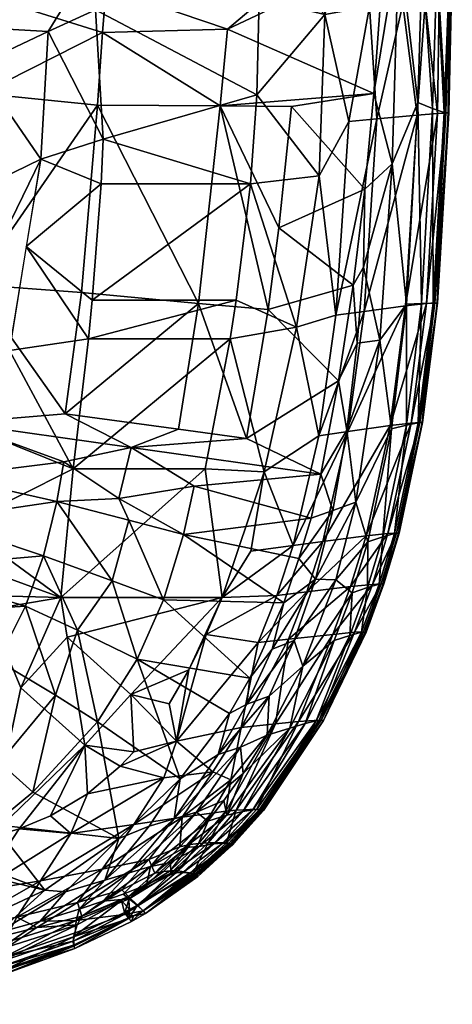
# Model space of a CAD drawing. Header units: inches. Extents: x -1 to 113, y -64 to 1.
# Tile 256 of 256: x 107.37 to 113.02, y -24.41 to -11.53. Entities that reach past the tile are written whole.
import ezdxf

# ---------------------------------------------------------------- set-up
doc = ezdxf.new("R2010")
doc.units = ezdxf.units.IN
doc.header["$MEASUREMENT"] = 0
doc.layers.add('AFUCH-3-STUP', color=5, linetype='Continuous')

msp = doc.modelspace()

# ---------------------------------------------------------------- meshes
at = {"layer": 'AFUCH-3-STUP'}
mesh = msp.add_polyface(dxfattribs=at)
corners = [(108.498, -11.118, 13.455), (106.85, -11.197, 13.236), (108.476, -10.1, 13.446), (107.027, -8.888, 13.269), (108.113, -8.761, 17.084), (106.094, -9.166, 17.182), (106.654, -9.777, 17.204), (105.371, -9.242, 13.139), (105.371, -11.379, 13.139), (108.385, -12.653, 13.454), (106.871, -12.498, 13.243), (108.448, -11.699, 13.453), (107.731, -9.96, 17.189), (108.071, -11.145, 17.193), (107.739, -11.687, 17.22), (106.798, -12.133, 17.257), (107.643, -13.356, 17.256), (107.491, -9.487, 17.152), (105.371, -11.553, 17.282), (105.371, -12.464, 13.139), (106.344, -11.931, 13.179), (108.63, -9.963, 17.092), (108.66, -8.84, 17.052), (109.691, -10.208, 16.984), (108.228, -8.771, 17.075), (103.551, -4.928, 13.139), (105.371, -11.379, 13.139), (105.792, -9.531, 17.215), (108.459, -13.098, 17.184), (108.356, -11.404, 17.158), (105.371, -12.14, 17.302), (108.356, -11.404, 17.158), (108.498, -11.118, 13.455), (109.315, -8.849, 13.587), (105.012, -9.179, 17.202), (103.582, -10.603, 17.288), (105.006, -8.723, 17.161), (106.088, -8.709, 17.144)]
mesh.append_faces([[corners[k] for k in face] for face in [(0, 1, 2), (2, 1, 3), (4, 5, 6), (7, 3, 8), (9, 10, 11), (12, 6, 13), (14, 15, 16), (17, 6, 12), (8, 3, 1), (18, 15, 14), (11, 10, 1), (10, 19, 20), (21, 22, 12), (13, 23, 12), (22, 24, 12), (25, 26, 19), (20, 19, 26), (6, 5, 27), (14, 28, 29), (1, 20, 26), (1, 10, 20), (6, 18, 13), (27, 18, 6), (18, 30, 15), (29, 28, 31), (12, 24, 4), (13, 18, 14), (14, 29, 13), (1, 0, 11), (0, 32, 11), (2, 3, 33), (34, 27, 5), (18, 27, 35), (35, 27, 34), (17, 12, 4), (6, 17, 4), (36, 34, 37), (37, 34, 5), (37, 5, 4)]], dxfattribs={"vtx0": -1, "vtx1": -1, "vtx2": -1})
mesh = msp.add_polyface(dxfattribs=at)
corners = [(112.984, -9.611, 15.874), (112.818, -10.996, 16.179), (112.978, -10.986, 15.889), (112.314, -9.686, 16.45), (111.938, -11.362, 16.572), (112.311, -11.034, 16.456), (111.875, -13.75, 14.194), (111.994, -12.498, 14.215), (112.234, -13.418, 14.316), (112.182, -9.478, 14.267), (112.319, -10.502, 14.32), (112.125, -10.691, 14.245), (112.734, -9.328, 14.561), (112.815, -10.89, 14.626), (112.623, -10.748, 14.473), (112.616, -15.246, 14.606), (112.568, -12.617, 14.461), (112.762, -12.695, 14.606), (112.828, -9.626, 16.172), (112.623, -11.01, 16.319), (112.887, -9.457, 14.734), (112.976, -10.979, 14.934), (112.319, -10.502, 14.32), (112.666, -11.308, 16.293), (112.56, -12.783, 16.339), (112.826, -12.761, 16.14), (112.372, -11.329, 16.433), (112.031, -12.831, 16.544), (112.964, -12.752, 15.043), (113.014, -10.984, 15.578), (112.973, -12.753, 15.721), (113.019, -9.608, 15.554), (113.014, -10.984, 15.578), (112.815, -10.89, 14.626), (112.976, -10.979, 14.934), (112.912, -12.745, 14.822), (112.976, -10.979, 14.934), (112.978, -10.986, 15.889), (112.845, -11.295, 16.149), (112.936, -12.754, 15.935), (111.994, -12.498, 14.215), (111.856, -9.741, 16.583), (112.125, -10.691, 14.245), (112.977, -9.5, 14.941), (112.623, -10.748, 14.473), (111.938, -11.362, 16.572), (111.669, -12.865, 16.645), (112.623, -10.748, 14.473), (112.666, -11.308, 16.293), (112.845, -11.295, 16.149), (112.372, -11.329, 16.433)]
mesh.append_faces([[corners[k] for k in face] for face in [(43, 32, 21)]], dxfattribs={"vtx0": -1})
mesh.append_faces([[corners[k] for k in face] for face in [(0, 1, 2), (15, 16, 17), (18, 19, 1), (20, 21, 13), (37, 38, 39), (38, 23, 25), (17, 44, 33)]], dxfattribs={"vtx0": -1, "vtx1": -1})
mesh.append_faces([[corners[k] for k in face] for face in [(3, 4, 5), (6, 7, 8), (9, 10, 11), (12, 13, 14), (22, 16, 8), (23, 24, 25), (26, 27, 24), (28, 29, 30), (8, 40, 22), (23, 26, 24), (3, 5, 19), (41, 4, 3), (40, 42, 22), (26, 45, 27), (45, 46, 27), (50, 48, 19), (19, 48, 1), (4, 50, 5), (5, 50, 19)]], dxfattribs={"vtx0": -1, "vtx1": -1, "vtx2": -1})
mesh.append_faces([[corners[k] for k in face] for face in [(31, 2, 32), (33, 34, 35), (39, 38, 25), (30, 37, 39), (48, 49, 1)]], dxfattribs={"vtx0": -1, "vtx2": -1})
mesh.append_faces([[corners[k] for k in face] for face in [(36, 29, 28), (29, 37, 30), (35, 34, 28), (16, 44, 17), (17, 33, 35), (47, 16, 22), (1, 49, 2)]], dxfattribs={"vtx1": -1, "vtx2": -1})
mesh = msp.add_polyface(dxfattribs=at)
corners = [(108.459, -13.098, 17.184), (110.467, -12.518, 16.904), (108.356, -11.404, 17.158), (111.875, -13.75, 14.194), (110.919, -12.667, 13.941), (111.994, -12.498, 14.215), (110.496, -11.259, 16.883), (110.333, -10.534, 16.898), (108.356, -11.404, 17.158), (109.691, -10.208, 16.984), (108.071, -11.145, 17.193), (110.496, -11.259, 16.883), (108.498, -11.118, 13.455), (110.829, -11.019, 13.904), (110.082, -11.655, 13.732), (111.352, -11.465, 16.716), (111.856, -9.741, 16.583), (111.393, -10.684, 16.699), (112.125, -10.691, 14.245), (109.984, -12.662, 13.728), (111.994, -12.498, 14.215), (110.919, -12.667, 13.941), (111.938, -11.362, 16.572), (111.28, -13.577, 16.737), (110.487, -10.683, 16.875), (108.385, -12.653, 13.454), (108.448, -11.699, 13.453), (111.938, -11.362, 16.572), (111.669, -12.865, 16.645), (111.139, -10.413, 16.75), (110.44, -9.958, 16.87), (109.984, -12.662, 13.728), (109.704, -15.244, 13.707), (108.385, -12.653, 13.454), (112.125, -10.691, 14.245), (111.131, -9.896, 13.946), (109.089, -10.051, 13.54), (110.753, -14.258, 13.904), (110.383, -13.679, 16.922), (108.498, -11.118, 13.455), (108.476, -10.1, 13.446), (108.43, -13.679, 17.19), (111.359, -10.148, 16.701)]
mesh.append_faces([[corners[k] for k in face] for face in [(0, 1, 2), (3, 4, 5), (6, 7, 8), (7, 9, 10), (2, 1, 11), (12, 13, 14), (15, 16, 17), (14, 13, 18), (19, 20, 21), (22, 16, 15), (15, 1, 23), (17, 24, 15), (18, 20, 14), (19, 25, 26), (27, 15, 28), (26, 12, 14), (7, 29, 30), (30, 9, 7), (8, 7, 10), (31, 32, 33), (24, 6, 15), (34, 13, 35), (35, 13, 36), (31, 4, 37), (37, 4, 3), (14, 20, 19), (19, 26, 14), (11, 1, 15), (1, 0, 38), (1, 38, 23), (36, 39, 40), (13, 39, 36), (28, 15, 23), (38, 0, 41), (42, 17, 16), (29, 24, 17), (24, 7, 6), (24, 29, 7), (42, 29, 17)]], dxfattribs={"vtx0": -1, "vtx1": -1, "vtx2": -1})
mesh = msp.add_polyface(dxfattribs=at)
corners = [(106.765, -14.996, 13.245), (106.871, -12.498, 13.243), (108.385, -12.653, 13.454), (107.96, -16.69, 13.435), (108.175, -15.103, 13.445), (105.371, -16.628, 13.139), (103.775, -19.977, 13.139), (105.371, -14.615, 13.139), (106.272, -14.596, 13.18), (105.371, -12.464, 13.139), (107.451, -14.498, 17.261), (107.232, -15.861, 17.266), (108.266, -15.706, 17.185), (106.179, -15.664, 13.18), (108.43, -13.679, 17.19), (108.314, -15.204, 17.191), (107.739, -11.687, 17.22), (107.643, -13.356, 17.256), (108.459, -13.098, 17.184), (106.7, -15.285, 17.263), (106.541, -16.807, 13.241), (106.179, -16.756, 13.195), (107.945, -17.319, 13.447), (108.822, -17.128, 13.586), (108.064, -17.409, 17.142), (106.761, -13.786, 17.268), (106.798, -12.133, 17.257), (105.371, -16.784, 17.286), (106.616, -16.781, 17.228), (105.371, -12.14, 17.302), (105.371, -13.789, 17.329), (106.401, -17.509, 13.238), (105.371, -17.722, 17.243), (106.967, -16.966, 17.248), (105.371, -15.288, 17.323), (105.992, -16.987, 13.177)]
mesh.append_faces([[corners[k] for k in face] for face in [(0, 1, 2), (3, 0, 4), (5, 6, 7), (8, 9, 1), (10, 11, 12), (13, 5, 7), (14, 10, 15), (16, 17, 18), (19, 11, 17), (20, 0, 3), (21, 5, 13), (22, 20, 23), (12, 11, 24), (17, 25, 19), (26, 25, 17), (23, 20, 3), (27, 28, 19), (28, 11, 19), (26, 29, 30), (21, 13, 20), (20, 31, 21), (32, 28, 27), (11, 33, 24), (28, 33, 11), (8, 1, 0), (20, 13, 0), (26, 30, 25), (25, 30, 34), (25, 34, 19), (19, 34, 27), (14, 17, 10), (18, 17, 14), (4, 0, 2), (15, 10, 12), (13, 8, 0), (7, 8, 13), (7, 6, 9), (9, 8, 7), (5, 21, 35)]], dxfattribs={"vtx0": -1, "vtx1": -1, "vtx2": -1})
mesh = msp.add_polyface(dxfattribs=at)
corners = [(112.767, -15.24, 14.822), (112.762, -12.695, 14.606), (112.912, -12.745, 14.822), (112.964, -12.752, 15.043), (112.827, -15.24, 15.721), (112.819, -15.24, 15.043), (112.56, -12.783, 16.339), (112.031, -12.831, 16.544), (111.868, -15.349, 16.547), (112.409, -15.278, 16.34), (112.207, -16.843, 16.338), (112.68, -15.247, 16.14), (112.826, -12.761, 16.14), (112.936, -12.754, 15.935), (112.973, -12.753, 15.721), (112.223, -16.887, 14.462), (111.759, -17.845, 14.32), (112.073, -15.727, 14.316), (111.654, -16.919, 16.54), (112.616, -15.246, 14.606), (112.791, -15.239, 15.935), (112.568, -12.617, 14.461), (112.419, -15.256, 14.461), (112.234, -13.418, 14.316), (112.483, -16.81, 16.139), (112.596, -16.802, 15.935), (112.631, -16.803, 15.721), (112.623, -16.804, 15.043), (112.572, -16.807, 14.822), (111.64, -16.904, 14.211), (111.774, -15.766, 14.209), (112.421, -16.837, 14.606), (111.857, -14.77, 14.209), (111.875, -13.75, 14.194)]
mesh.append_faces([[corners[k] for k in face] for face in [(0, 1, 2), (3, 4, 5), (9, 18, 10), (1, 0, 19), (12, 9, 11), (13, 11, 20), (20, 24, 25), (5, 26, 27), (19, 28, 31), (11, 10, 24), (5, 2, 3), (0, 27, 28), (31, 22, 19), (6, 8, 9)]], dxfattribs={"vtx0": -1, "vtx1": -1})
mesh.append_faces([[corners[k] for k in face] for face in [(6, 7, 8), (14, 4, 3), (15, 16, 17), (21, 22, 23), (4, 26, 5), (29, 30, 17), (17, 22, 15), (9, 8, 18), (22, 31, 15), (22, 21, 19), (14, 20, 4), (4, 25, 26), (23, 22, 17), (17, 32, 23), (30, 32, 17), (23, 32, 33)]], dxfattribs={"vtx0": -1, "vtx1": -1, "vtx2": -1})
mesh.append_faces([[corners[k] for k in face] for face in [(19, 0, 28), (12, 6, 9)]], dxfattribs={"vtx0": -1, "vtx2": -1})
mesh.append_faces([[corners[k] for k in face] for face in [(9, 10, 11), (12, 11, 13), (11, 24, 20), (0, 2, 5), (5, 27, 0), (20, 25, 4), (13, 20, 14)]], dxfattribs={"vtx1": -1, "vtx2": -1})
mesh = msp.add_polyface(dxfattribs=at)
corners = [(108.064, -17.409, 17.142), (109.788, -17.409, 16.92), (110.117, -15.706, 16.937), (109.704, -15.244, 13.707), (110.614, -15.326, 13.891), (110.33, -17.011, 13.869), (111.496, -15.4, 16.649), (111.28, -13.577, 16.737), (110.984, -15.557, 16.767), (110.383, -13.679, 16.922), (108.43, -13.679, 17.19), (108.314, -15.204, 17.191), (111.759, -17.845, 14.32), (111.64, -16.904, 14.211), (112.073, -15.727, 14.316), (111.274, -16.975, 16.639), (110.561, -17.446, 16.774), (109.984, -12.662, 13.728), (111.534, -16.256, 14.15), (110.195, -15.204, 16.936), (111.3, -17.478, 14.134), (112.031, -12.831, 16.544), (111.669, -12.865, 16.645), (108.266, -15.706, 17.185), (107.96, -16.69, 13.435), (108.175, -15.103, 13.445), (109.442, -16.891, 13.69), (108.822, -17.128, 13.586), (111.724, -15.006, 14.172), (111.868, -15.349, 16.547), (111.654, -16.919, 16.54), (110.753, -14.258, 13.904), (111.875, -13.75, 14.194), (111.774, -15.766, 14.209), (108.385, -12.653, 13.454), (111.857, -14.77, 14.209)]
mesh.append_faces([[corners[k] for k in face] for face in [(0, 1, 2), (3, 4, 5), (6, 7, 8), (9, 10, 11), (12, 13, 14), (15, 8, 16), (17, 4, 3), (5, 4, 18), (11, 19, 9), (9, 8, 7), (18, 20, 5), (6, 8, 15), (21, 22, 6), (0, 2, 23), (1, 16, 2), (3, 24, 25), (19, 8, 9), (16, 8, 2), (24, 26, 27), (26, 5, 27), (18, 4, 28), (20, 18, 13), (29, 15, 30), (21, 6, 29), (29, 6, 15), (26, 24, 3), (5, 26, 3), (22, 7, 6), (28, 31, 32), (18, 33, 13), (18, 28, 33), (34, 3, 25), (23, 19, 11), (4, 31, 28), (17, 31, 4), (2, 8, 19), (23, 2, 19), (33, 28, 35), (28, 32, 35)]], dxfattribs={"vtx0": -1, "vtx1": -1, "vtx2": -1})
mesh = msp.add_polyface(dxfattribs=at)
corners = [(107.902, -19.093, 17.042), (109.788, -17.409, 16.92), (108.064, -17.409, 17.142), (104.366, -19.562, 13.139), (103.775, -19.977, 13.139), (105.371, -16.628, 13.139), (107.677, -18.546, 13.452), (105.767, -18.714, 13.21), (106.256, -18.072, 13.239), (107.853, -17.836, 13.447), (106.605, -18.141, 17.21), (108.573, -18.872, 13.615), (106.967, -16.966, 17.248), (108.794, -18.082, 13.611), (105.371, -17.722, 17.243), (106.616, -16.781, 17.228), (105.822, -17.784, 13.177), (105.571, -18.569, 13.178), (105.031, -18.17, 13.139), (104.777, -18.884, 13.139), (105.172, -19.333, 13.179), (107.945, -17.319, 13.447), (108.822, -17.128, 13.586), (108.662, -17.797, 13.578), (105.992, -16.987, 13.177), (106.401, -17.509, 13.238), (106.541, -16.807, 13.241), (106.426, -18.551, 17.199), (106.246, -19.047, 17.166), (107.443, -19.207, 13.467), (108.121, -19.521, 13.596), (105.371, -18.82, 17.171), (105.711, -19.313, 13.251), (106.955, -19.255, 17.105), (106.179, -16.756, 13.195), (105.315, -19.495, 13.212)]
mesh.append_faces([[corners[k] for k in face] for face in [(0, 1, 2), (3, 4, 5), (6, 7, 8), (6, 8, 9), (2, 10, 0), (6, 9, 11), (12, 10, 2), (11, 9, 13), (14, 10, 15), (16, 17, 18), (19, 18, 20), (10, 12, 15), (21, 22, 23), (16, 5, 24), (25, 26, 21), (27, 28, 0), (14, 28, 10), (29, 7, 6), (30, 6, 11), (14, 31, 28), (20, 18, 17), (32, 7, 29), (18, 3, 5), (16, 18, 5), (0, 28, 33), (29, 6, 30), (8, 7, 16), (34, 25, 16), (10, 27, 0), (9, 21, 23), (9, 25, 21), (35, 17, 7), (17, 16, 7), (25, 8, 16), (8, 25, 9), (18, 19, 3), (16, 24, 34), (13, 9, 23), (20, 17, 35)]], dxfattribs={"vtx0": -1, "vtx1": -1, "vtx2": -1})
mesh = msp.add_polyface(dxfattribs=at)
corners = [(112.623, -16.804, 15.043), (112.324, -18.25, 15.721), (112.316, -18.249, 15.043), (111.69, -18.948, 16.331), (111.457, -19.574, 16.327), (111.974, -18.92, 16.138), (112.064, -18.918, 14.823), (111.911, -18.962, 14.608), (112.113, -18.296, 14.607), (112.483, -16.81, 16.139), (111.894, -18.286, 16.333), (112.175, -18.255, 16.138), (112.631, -16.803, 15.721), (112.421, -16.837, 14.606), (112.572, -16.807, 14.822), (112.265, -18.254, 14.822), (112.115, -18.914, 15.043), (112.124, -18.914, 15.721), (111.892, -19.543, 15.721), (111.654, -16.919, 16.54), (111.328, -18.358, 16.529), (112.207, -16.843, 16.338), (112.596, -16.802, 15.935), (111.913, -18.365, 14.465), (111.759, -17.845, 14.32), (112.223, -16.887, 14.462), (111.742, -19.547, 16.137), (112.088, -18.913, 15.935), (112.289, -18.248, 15.935), (111.71, -19.032, 14.467), (111.495, -18.859, 14.325), (111.883, -19.542, 15.043), (111.857, -19.541, 15.935), (111.832, -19.546, 14.823), (111.679, -19.588, 14.609)]
mesh.append_faces([[corners[k] for k in face] for face in [(9, 10, 11), (13, 15, 8), (22, 11, 28), (15, 16, 6), (28, 5, 27), (21, 20, 10), (14, 2, 15), (7, 23, 8), (33, 7, 6), (11, 3, 5), (34, 29, 7)]], dxfattribs={"vtx0": -1, "vtx1": -1})
mesh.append_faces([[corners[k] for k in face] for face in [(0, 1, 2), (12, 1, 0), (16, 17, 18), (19, 20, 21), (2, 17, 16), (23, 24, 25), (7, 29, 23), (1, 17, 2), (23, 30, 24), (14, 0, 2), (15, 2, 16), (8, 23, 25), (6, 16, 31), (12, 28, 1), (1, 27, 17)]], dxfattribs={"vtx0": -1, "vtx1": -1, "vtx2": -1})
mesh.append_faces([[corners[k] for k in face] for face in [(6, 7, 8), (13, 14, 15), (8, 15, 6), (25, 13, 8)]], dxfattribs={"vtx0": -1, "vtx2": -1})
mesh.append_faces([[corners[k] for k in face] for face in [(3, 4, 5), (9, 11, 22), (5, 26, 27), (21, 10, 9), (22, 28, 12), (28, 27, 1), (27, 32, 17), (11, 5, 28), (10, 3, 11)]], dxfattribs={"vtx1": -1, "vtx2": -1})
mesh = msp.add_polyface(dxfattribs=at)
corners = [(109.506, -18.268, 13.749), (111.176, -18.054, 14.133), (111.013, -18.581, 14.124), (107.902, -19.093, 17.042), (110.012, -19.093, 16.753), (109.788, -17.409, 16.92), (111.71, -19.032, 14.467), (111.495, -18.859, 14.325), (111.913, -18.365, 14.465), (109.245, -19.122, 13.752), (110.816, -19.16, 14.122), (110.939, -18.411, 16.623), (110.561, -17.446, 16.774), (110.386, -18.486, 16.736), (111.458, -17.953, 14.215), (111.274, -16.975, 16.639), (108.822, -17.128, 13.586), (111.3, -17.478, 14.134), (109.646, -17.635, 13.751), (110.33, -17.011, 13.869), (110.725, -19.064, 16.612), (111.119, -19.016, 16.522), (110.88, -19.636, 16.513), (111.69, -18.948, 16.331), (109.804, -19.574, 16.741), (111.23, -18.851, 14.221), (110.664, -19.767, 14.154), (108.794, -18.082, 13.611), (108.662, -17.797, 13.578), (111.654, -16.919, 16.54), (111.328, -18.358, 16.529), (111.894, -18.286, 16.333), (111.64, -16.904, 14.211), (110.951, -19.655, 14.231), (111.759, -17.845, 14.32), (108.573, -18.872, 13.615), (110.481, -19.681, 16.6)]
mesh.append_faces([[corners[k] for k in face] for face in [(31, 21, 23)]], dxfattribs={"vtx0": -1, "vtx1": -1})
mesh.append_faces([[corners[k] for k in face] for face in [(0, 1, 2), (3, 4, 5), (6, 7, 8), (9, 0, 10), (11, 12, 13), (14, 2, 1), (15, 12, 11), (16, 17, 18), (16, 19, 17), (11, 4, 20), (21, 22, 23), (4, 24, 20), (2, 14, 25), (4, 12, 5), (25, 26, 10), (9, 27, 0), (16, 18, 28), (29, 11, 30), (11, 20, 30), (32, 14, 17), (33, 25, 7), (7, 25, 34), (35, 27, 9), (25, 14, 34), (14, 32, 34), (30, 20, 21), (30, 21, 31), (28, 18, 0), (18, 1, 0), (29, 15, 11), (20, 36, 21), (10, 0, 2), (10, 2, 25), (12, 4, 13), (13, 4, 11), (14, 1, 17), (18, 17, 1), (28, 0, 27)]], dxfattribs={"vtx0": -1, "vtx1": -1, "vtx2": -1})
mesh = msp.add_polyface(dxfattribs=at)
corners = [(106.963, -22.234, 16.709), (108.217, -21.023, 16.782), (107.38, -20.275, 16.963), (107.54, -21.64, 13.843), (108.381, -20.72, 13.796), (108.66, -22.243, 14.152), (108.033, -22.18, 16.625), (106.826, -22.934, 16.586), (107.638, -22.799, 16.549), (107.694, -22.921, 14.183), (107.023, -22.062, 13.864), (108.818, -20.361, 16.797), (107.985, -19.609, 16.982), (108.48, -22.79, 14.28), (107.965, -22.94, 14.234), (107.361, -22.117, 16.698), (106.955, -19.255, 17.105), (106.434, -22.442, 13.883), (107.083, -19.92, 13.501), (105.711, -19.313, 13.251), (107.443, -19.207, 13.467), (108.121, -19.521, 13.596), (108.902, -19.899, 13.764), (108.251, -21.662, 16.685), (107.768, -21.948, 16.689), (107.902, -19.093, 17.042), (108.573, -18.872, 13.615), (106.49, -20.739, 13.547), (107.102, -21.249, 13.714), (108.856, -22.06, 16.55), (107.833, -20.371, 13.664), (108.443, -22.645, 16.494), (108.68, -21.298, 16.688), (106.648, -21.658, 13.733), (108.856, -21.111, 16.692), (109.249, -21.451, 16.589), (106.211, -22.562, 13.889)]
mesh.append_faces([[corners[k] for k in face] for face in [(0, 1, 2), (3, 4, 5), (6, 7, 8), (5, 9, 10), (1, 11, 12), (13, 14, 5), (6, 15, 7), (2, 16, 0), (9, 17, 10), (18, 19, 20), (4, 21, 22), (23, 1, 24), (1, 12, 2), (25, 16, 2), (21, 26, 22), (27, 18, 28), (29, 6, 8), (28, 18, 30), (18, 20, 30), (8, 31, 29), (32, 1, 23), (27, 28, 33), (10, 3, 5), (30, 20, 21), (15, 0, 7), (15, 1, 0), (3, 30, 4), (30, 21, 4), (2, 12, 25), (28, 3, 10), (28, 30, 3), (10, 17, 33), (33, 28, 10), (34, 1, 32), (6, 35, 23), (23, 24, 6), (17, 9, 36), (24, 1, 15), (24, 15, 6)]], dxfattribs={"vtx0": -1, "vtx1": -1, "vtx2": -1})
mesh = msp.add_polyface(dxfattribs=at)
corners = [(109.462, -21.462, 14.136), (108.902, -19.899, 13.764), (110.106, -20.607, 14.127), (109.804, -19.574, 16.741), (109.414, -20.973, 16.632), (110.481, -19.681, 16.6), (109.961, -21.147, 14.196), (109.414, -20.973, 16.632), (108.818, -20.361, 16.797), (108.856, -21.111, 16.692), (110.262, -20.791, 16.503), (110.897, -20.799, 14.469), (111.097, -20.741, 14.592), (110.283, -21.893, 14.575), (108.381, -20.72, 13.796), (110.373, -20.149, 14.124), (109.245, -19.122, 13.752), (110.816, -19.16, 14.122), (110.012, -19.093, 16.753), (107.985, -19.609, 16.982), (110.71, -20.744, 16.39), (110.88, -19.636, 16.513), (111.008, -20.715, 16.267), (110.71, -20.744, 16.39), (110.196, -21.875, 16.277), (110.253, -21.051, 14.263), (110.624, -20.383, 14.245), (110.601, -20.892, 14.351), (110.664, -19.767, 14.154), (110.335, -20.488, 14.172), (109.319, -20.484, 16.711), (109.576, -20.036, 16.726), (108.217, -21.023, 16.782), (108.573, -18.872, 13.615), (110.262, -20.791, 16.503), (109.414, -20.973, 16.632), (109.892, -21.374, 16.49), (110.725, -19.064, 16.612), (110.285, -21.393, 14.363), (110.601, -20.892, 14.351), (107.902, -19.093, 17.042), (110.126, -21.479, 16.416), (110.951, -19.655, 14.231), (108.68, -21.298, 16.688)]
mesh.append_faces([[corners[k] for k in face] for face in [(22, 23, 24)]], dxfattribs={"vtx0": -1, "vtx1": -1})
mesh.append_faces([[corners[k] for k in face] for face in [(0, 1, 2), (3, 4, 5), (0, 2, 6), (7, 8, 9), (4, 10, 5), (11, 12, 13), (14, 1, 0), (15, 16, 17), (8, 18, 19), (10, 20, 21), (1, 16, 15), (25, 26, 27), (17, 28, 15), (6, 2, 29), (29, 15, 28), (30, 8, 7), (18, 8, 31), (8, 32, 9), (5, 10, 21), (1, 33, 16), (34, 35, 36), (2, 1, 15), (2, 15, 29), (37, 3, 5), (3, 18, 31), (31, 4, 3), (38, 25, 39), (39, 11, 38), (19, 18, 40), (34, 41, 23), (29, 28, 42), (26, 25, 6), (4, 30, 7), (9, 43, 35), (6, 29, 26), (26, 29, 42), (31, 30, 4), (31, 8, 30)]], dxfattribs={"vtx0": -1, "vtx1": -1, "vtx2": -1})
mesh = msp.add_polyface(dxfattribs=at)
corners = [(111.883, -19.542, 15.043), (111.892, -19.543, 15.721), (111.336, -20.702, 15.696), (111.068, -19.99, 14.336), (110.951, -19.655, 14.231), (111.495, -18.859, 14.325), (110.88, -19.636, 16.513), (110.71, -20.744, 16.39), (111.457, -19.574, 16.327), (111.306, -20.698, 14.92), (111.306, -20.698, 14.92), (111.336, -20.702, 15.696), (110.521, -21.866, 14.95), (111.241, -20.706, 14.753), (111.679, -19.588, 14.609), (111.832, -19.546, 14.823), (110.897, -20.799, 14.469), (110.601, -20.892, 14.351), (110.624, -20.383, 14.245), (111.008, -20.715, 16.267), (111.279, -20.698, 15.996), (111.742, -19.547, 16.137), (111.279, -20.698, 15.996), (111.008, -20.715, 16.267), (110.464, -21.861, 16.052), (111.974, -18.92, 16.138), (111.69, -18.948, 16.331), (110.551, -21.878, 15.516), (111.336, -20.702, 15.696), (111.336, -20.702, 15.696), (111.857, -19.541, 15.935), (111.097, -20.741, 14.592), (111.241, -20.706, 14.753), (110.413, -21.87, 14.693), (111.097, -20.741, 14.592), (111.476, -19.656, 14.47), (112.088, -18.913, 15.935), (111.279, -20.698, 15.996), (110.5, -21.863, 15.969), (111.71, -19.032, 14.467), (112.115, -18.914, 15.043), (112.064, -18.918, 14.823), (112.124, -18.914, 15.721), (111.911, -18.962, 14.608), (111.119, -19.016, 16.522), (110.481, -19.681, 16.6), (110.664, -19.767, 14.154), (111.23, -18.851, 14.221), (110.533, -21.871, 15.793)]
mesh.append_faces([[corners[k] for k in face] for face in [(22, 23, 24), (25, 8, 21), (26, 6, 8), (34, 35, 14), (36, 21, 30), (35, 3, 39)]], dxfattribs={"vtx0": -1, "vtx1": -1})
mesh.append_faces([[corners[k] for k in face] for face in [(0, 1, 2), (3, 4, 5), (6, 7, 8), (13, 14, 15), (3, 16, 17), (17, 18, 3), (19, 20, 21), (2, 30, 20), (31, 32, 33), (9, 13, 15), (18, 4, 3), (21, 20, 30), (9, 15, 0), (7, 19, 8), (8, 19, 21), (39, 3, 5), (35, 16, 3), (40, 1, 0), (42, 30, 1), (1, 30, 2), (35, 34, 16), (44, 45, 6), (4, 46, 47), (29, 37, 48)]], dxfattribs={"vtx0": -1, "vtx1": -1, "vtx2": -1})
mesh.append_faces([[corners[k] for k in face] for face in [(27, 28, 29), (13, 34, 14), (32, 10, 12), (0, 15, 41), (15, 14, 43), (14, 35, 39)]], dxfattribs={"vtx0": -1, "vtx2": -1})
mesh.append_faces([[corners[k] for k in face] for face in [(10, 11, 12)]], dxfattribs={"vtx1": -1})
mesh.append_faces([[corners[k] for k in face] for face in [(2, 9, 0), (37, 22, 38)]], dxfattribs={"vtx1": -1, "vtx2": -1})
mesh = msp.add_polyface(dxfattribs=at)
corners = [(109.498, -22.689, 14.593), (108.909, -23.126, 14.625), (109.342, -22.7, 14.501), (109.435, -22.669, 16.256), (108.787, -23.001, 16.325), (108.906, -23.116, 16.189), (108.443, -22.645, 16.494), (109.491, -21.965, 16.466), (108.856, -22.06, 16.55), (109.892, -21.374, 16.49), (109.627, -22.703, 16.049), (108.702, -22.917, 16.38), (109.13, -22.697, 16.357), (109.054, -22.521, 16.427), (108.122, -23.081, 16.427), (108.717, -22.974, 14.413), (109.077, -22.609, 14.358), (109.023, -22.851, 14.451), (108.66, -22.243, 14.152), (108.381, -20.72, 13.796), (109.462, -21.462, 14.136), (109.414, -20.973, 16.632), (108.68, -21.298, 16.688), (109.249, -21.451, 16.589), (109.67, -22.721, 14.95), (108.979, -23.189, 14.861), (109.591, -22.697, 14.7), (109.057, -22.084, 14.193), (108.48, -22.79, 14.28), (109.338, -22.559, 14.422), (109.334, -22.669, 16.302), (108.251, -21.662, 16.685), (109.383, -21.987, 14.245), (108.797, -22.694, 14.317), (109.654, -22.713, 15.968), (108.979, -23.189, 15.967), (109.458, -22.353, 16.382), (108.796, -23.035, 14.476), (109.675, -21.901, 14.3), (108.033, -22.18, 16.625), (108.452, -23.066, 14.384), (109.595, -22.322, 16.352), (109.244, -22.676, 16.331), (109.526, -22.363, 14.407)]
mesh.append_faces([[corners[k] for k in face] for face in [(3, 4, 5), (5, 10, 3)]], dxfattribs={"vtx0": -1, "vtx1": -1})
mesh.append_faces([[corners[k] for k in face] for face in [(0, 1, 2), (6, 7, 8), (8, 7, 9), (11, 12, 13), (13, 14, 11), (15, 16, 17), (18, 19, 20), (21, 22, 23), (24, 25, 26), (27, 28, 18), (20, 27, 18), (17, 16, 29), (6, 13, 7), (30, 4, 3), (23, 22, 31), (32, 33, 28), (34, 10, 35), (13, 36, 7), (12, 36, 13), (37, 17, 2), (2, 17, 29), (26, 1, 0), (38, 33, 32), (4, 12, 11), (9, 23, 8), (23, 39, 8), (38, 16, 33), (33, 16, 40), (41, 12, 42), (12, 4, 42), (29, 16, 43), (32, 28, 27), (32, 27, 20), (16, 15, 40), (41, 36, 12), (42, 4, 30), (42, 30, 41)]], dxfattribs={"vtx0": -1, "vtx1": -1, "vtx2": -1})
mesh = msp.add_polyface(dxfattribs=at)
corners = [(110.71, -20.744, 16.39), (110.126, -21.479, 16.416), (110.061, -21.888, 16.332), (110.283, -21.893, 14.575), (109.713, -22.35, 14.482), (110.074, -21.941, 14.466), (110.521, -21.866, 14.95), (111.336, -20.702, 15.696), (110.551, -21.878, 15.516), (110.464, -21.861, 16.052), (111.008, -20.715, 16.267), (110.196, -21.875, 16.277), (110.897, -20.799, 14.469), (110.521, -21.867, 15.882), (111.279, -20.698, 15.996), (110.5, -21.863, 15.969), (109.872, -21.911, 16.388), (109.491, -21.965, 16.466), (109.892, -21.374, 16.49), (110.413, -21.87, 14.693), (111.241, -20.706, 14.753), (110.034, -21.747, 14.375), (109.675, -21.901, 14.3), (110.285, -21.393, 14.363), (109.961, -21.147, 14.196), (109.383, -21.987, 14.245), (109.462, -21.462, 14.136), (110.022, -22.305, 14.697), (110.1, -22.307, 15.968), (110.067, -22.302, 16.05), (110.118, -22.313, 14.95), (109.702, -22.309, 16.318), (110.147, -22.328, 15.516), (110.533, -21.871, 15.793), (111.336, -20.702, 15.696), (110.253, -21.051, 14.263), (111.097, -20.741, 14.592), (109.905, -22.315, 14.584), (109.825, -22.018, 14.386), (109.526, -22.363, 14.407), (109.458, -22.353, 16.382), (109.414, -20.973, 16.632), (109.249, -21.451, 16.589), (111.279, -20.698, 15.996), (110.262, -20.791, 16.503), (109.827, -22.299, 16.267), (110.13, -22.318, 15.793)]
mesh.append_faces([[corners[k] for k in face] for face in [(0, 1, 2), (3, 4, 5), (6, 7, 8), (5, 12, 3), (13, 14, 15), (2, 1, 16), (17, 1, 18), (19, 20, 6), (21, 22, 23), (12, 5, 23), (24, 25, 26), (13, 15, 28), (31, 2, 16), (32, 8, 33), (8, 34, 33), (22, 35, 23), (3, 36, 19), (38, 5, 39), (23, 5, 21), (40, 16, 17), (17, 16, 1), (35, 22, 25), (18, 41, 42), (1, 44, 18), (35, 25, 24), (28, 15, 29), (11, 0, 2), (21, 5, 38), (38, 22, 21), (46, 33, 13), (33, 14, 13)]], dxfattribs={"vtx0": -1, "vtx1": -1, "vtx2": -1})
mesh.append_faces([[corners[k] for k in face] for face in [(9, 10, 11), (6, 27, 19), (8, 30, 6), (19, 37, 3), (15, 9, 29), (15, 43, 9)]], dxfattribs={"vtx0": -1, "vtx2": -1})
mesh.append_faces([[corners[k] for k in face] for face in [(29, 9, 11), (45, 11, 2)]], dxfattribs={"vtx1": -1, "vtx2": -1})
mesh = msp.add_polyface(dxfattribs=at)
corners = [(110.118, -22.313, 14.95), (110.147, -22.328, 15.516), (109.67, -22.721, 14.95), (109.695, -22.74, 15.516), (109.627, -22.703, 16.049), (110.067, -22.302, 16.05), (109.827, -22.299, 16.267), (109.342, -22.7, 14.501), (109.905, -22.315, 14.584), (109.498, -22.689, 14.593), (109.012, -23.226, 15.421), (109.077, -22.609, 14.358), (109.675, -21.901, 14.3), (109.825, -22.018, 14.386), (110.119, -22.313, 15.882), (110.1, -22.307, 15.968), (109.654, -22.713, 15.968), (110.022, -22.305, 14.697), (109.591, -22.697, 14.7), (110.551, -21.878, 15.516), (110.521, -21.867, 15.882), (109.526, -22.363, 14.407), (109.435, -22.669, 16.256), (109.595, -22.322, 16.352), (109.334, -22.669, 16.302), (109.702, -22.309, 16.318), (110.283, -21.893, 14.575), (109.713, -22.35, 14.482), (109.68, -22.728, 15.793), (110.13, -22.318, 15.793), (110.521, -21.866, 14.95), (110.196, -21.875, 16.277), (110.533, -21.871, 15.793), (109.872, -21.911, 16.388), (110.413, -21.87, 14.693), (109.338, -22.559, 14.422), (110.074, -21.941, 14.466), (108.979, -23.189, 15.967), (110.061, -21.888, 16.332), (109.458, -22.353, 16.382)]
mesh.append_faces([[corners[k] for k in face] for face in [(0, 1, 2), (17, 0, 18), (8, 17, 9)]], dxfattribs={"vtx0": -1, "vtx1": -1})
mesh.append_faces([[corners[k] for k in face] for face in [(2, 1, 3), (3, 10, 2), (11, 12, 13), (14, 15, 16), (0, 19, 1), (14, 20, 15), (21, 11, 13), (23, 24, 25), (28, 10, 3), (3, 29, 28), (27, 8, 7), (1, 32, 29), (1, 29, 3), (33, 23, 25), (25, 24, 22), (16, 15, 4), (35, 27, 7), (36, 27, 21), (28, 14, 16), (16, 37, 28), (6, 38, 25), (21, 27, 35), (33, 39, 23), (29, 20, 14), (29, 14, 28)]], dxfattribs={"vtx0": -1, "vtx1": -1, "vtx2": -1})
mesh.append_faces([[corners[k] for k in face] for face in [(7, 8, 9), (4, 6, 22), (18, 0, 2), (5, 31, 6), (9, 17, 18), (15, 5, 4)]], dxfattribs={"vtx0": -1, "vtx2": -1})
mesh.append_faces([[corners[k] for k in face] for face in [(4, 5, 6), (26, 8, 27), (30, 0, 17), (34, 17, 8), (22, 6, 25)]], dxfattribs={"vtx1": -1, "vtx2": -1})
mesh = msp.add_polyface(dxfattribs=at)
corners = [(107.075, -24.048, 15.641), (105.569, -24.413, 15.199), (107.075, -24.048, 15.199), (107.211, -23.661, 16.329), (105.632, -24.199, 16.212), (107.112, -23.857, 16.205), (108.116, -23.374, 16.305), (107.087, -23.934, 14.687), (105.692, -24.15, 14.516), (107.164, -23.797, 14.53), (107.211, -23.504, 16.401), (107.331, -23.272, 16.465), (106.528, -23.43, 16.488), (105.567, -24.371, 15.94), (107.066, -24.01, 15.94), (108.066, -23.589, 14.693), (106.187, -23.686, 14.279), (106.567, -23.449, 14.22), (107.077, -23.479, 14.304), (108.088, -23.685, 15.641), (108.072, -23.651, 15.94), (108.068, -23.53, 16.194), (106.079, -23.739, 16.423), (105.571, -24.356, 14.829), (107.068, -23.995, 14.83), (108.087, -23.685, 15.199), (107.965, -22.94, 14.234), (107.636, -23.326, 14.328), (108.069, -23.639, 14.831), (106.325, -23.817, 14.367), (107.269, -23.58, 14.389), (108.103, -23.315, 14.426), (106.211, -22.562, 13.889), (107.694, -22.921, 14.183), (107.694, -22.921, 14.183), (107.638, -22.799, 16.549), (107.59, -23.407, 16.39), (105.6, -24.292, 14.683), (106.826, -22.934, 16.586), (108.122, -23.081, 16.427), (106.463, -23.083, 16.579), (106.963, -22.234, 16.709)]
mesh.append_faces([[corners[k] for k in face] for face in [(20, 21, 14)]], dxfattribs={"vtx0": -1, "vtx1": -1})
mesh.append_faces([[corners[k] for k in face] for face in [(0, 1, 2), (5, 6, 3), (10, 11, 12), (16, 17, 18), (2, 19, 0), (22, 10, 12), (2, 24, 25), (26, 27, 18), (24, 28, 25), (29, 30, 9), (30, 31, 9), (32, 33, 17), (18, 17, 34), (12, 11, 35), (19, 20, 0), (6, 36, 3), (10, 22, 3), (28, 24, 7), (27, 31, 30), (35, 38, 12), (11, 36, 39), (27, 30, 18), (18, 30, 29), (26, 18, 34), (3, 36, 10), (10, 36, 11), (38, 40, 12), (38, 41, 40), (17, 33, 34)]], dxfattribs={"vtx0": -1, "vtx1": -1, "vtx2": -1})
mesh.append_faces([[corners[k] for k in face] for face in [(3, 4, 5), (7, 8, 9), (5, 13, 14), (14, 21, 5), (0, 20, 14), (24, 37, 7), (28, 7, 15)]], dxfattribs={"vtx0": -1, "vtx2": -1})
mesh.append_faces([[corners[k] for k in face] for face in [(15, 7, 9), (23, 24, 2)]], dxfattribs={"vtx1": -1, "vtx2": -1})
mesh = msp.add_polyface(dxfattribs=at)
corners = [(108.738, -23.213, 16.188), (108.696, -23.057, 16.323), (108.068, -23.53, 16.194), (108.087, -23.685, 15.199), (108.828, -23.329, 15.399), (108.088, -23.685, 15.641), (108.855, -23.254, 14.832), (108.066, -23.589, 14.693), (108.731, -23.239, 14.592), (108.797, -22.694, 14.317), (108.452, -23.066, 14.384), (108.144, -23.17, 14.359), (108.09, -23.478, 14.549), (107.164, -23.797, 14.53), (108.072, -23.651, 15.94), (108.792, -23.292, 15.933), (107.075, -24.048, 15.199), (108.48, -22.79, 14.28), (107.636, -23.326, 14.328), (107.965, -22.94, 14.234), (107.59, -23.407, 16.39), (108.178, -23.259, 16.352), (108.122, -23.081, 16.427), (108.796, -23.035, 14.476), (108.103, -23.315, 14.426), (108.069, -23.639, 14.831), (108.116, -23.374, 16.305), (108.702, -22.917, 16.38), (107.112, -23.857, 16.205), (109.054, -22.521, 16.427), (108.443, -22.645, 16.494), (108.696, -23.057, 16.323), (108.696, -23.057, 16.323), (107.331, -23.272, 16.465), (107.638, -22.799, 16.549), (108.178, -23.259, 16.352), (108.787, -23.001, 16.325), (108.66, -22.243, 14.152), (107.694, -22.921, 14.183), (107.694, -22.921, 14.183)]
mesh.append_faces([[corners[k] for k in face] for face in [(0, 1, 2), (12, 7, 13), (15, 5, 4), (13, 24, 12), (2, 26, 28)]], dxfattribs={"vtx0": -1, "vtx1": -1})
mesh.append_faces([[corners[k] for k in face] for face in [(3, 4, 5), (6, 7, 8), (9, 10, 11), (2, 14, 15), (3, 5, 16), (17, 18, 19), (20, 21, 22), (23, 8, 24), (3, 25, 6), (2, 1, 26), (22, 21, 27), (22, 29, 30), (26, 31, 32), (14, 5, 15), (9, 11, 17), (10, 24, 11), (23, 24, 10), (33, 30, 34), (25, 7, 6), (26, 21, 20), (32, 21, 26), (33, 22, 30), (27, 35, 36), (11, 24, 18), (17, 11, 18), (37, 19, 38), (39, 38, 19), (1, 31, 26), (36, 35, 32)]], dxfattribs={"vtx0": -1, "vtx1": -1, "vtx2": -1})
mesh.append_faces([[corners[k] for k in face] for face in [(15, 0, 2), (7, 12, 8), (24, 8, 12)]], dxfattribs={"vtx0": -1, "vtx2": -1})
mesh.append_faces([[corners[k] for k in face] for face in [(35, 21, 32), (21, 35, 27)]], dxfattribs={"vtx1": -1, "vtx2": -1})
mesh = msp.add_polyface(dxfattribs=at)
corners = [(108.855, -23.254, 14.832), (108.828, -23.329, 15.399), (108.087, -23.685, 15.199), (108.979, -23.189, 14.861), (108.909, -23.126, 14.625), (109.591, -22.697, 14.7), (109.012, -23.226, 15.421), (109.67, -22.721, 14.95), (109.68, -22.728, 15.793), (108.979, -23.189, 15.967), (109.342, -22.7, 14.501), (108.796, -23.035, 14.476), (108.906, -23.116, 16.189), (108.906, -23.116, 16.189), (108.787, -23.001, 16.325), (109.627, -22.703, 16.049), (109.012, -23.226, 15.421), (108.855, -23.254, 14.832), (108.731, -23.239, 14.592), (108.796, -23.035, 14.476), (108.696, -23.057, 16.323), (108.738, -23.213, 16.188), (108.803, -23.174, 16.187), (108.828, -23.329, 15.399), (108.792, -23.292, 15.933), (108.792, -23.292, 15.933), (108.787, -23.001, 16.325), (108.979, -23.189, 15.967), (108.717, -22.974, 14.413), (109.023, -22.851, 14.451), (108.731, -23.239, 14.592), (108.452, -23.066, 14.384), (108.696, -23.057, 16.323), (108.696, -23.057, 16.323)]
mesh.append_faces([[corners[k] for k in face] for face in [(3, 6, 16), (25, 1, 24), (16, 6, 27), (23, 0, 17)]])
mesh.append_faces([[corners[k] for k in face] for face in [(4, 3, 18), (16, 17, 3), (12, 14, 22), (0, 30, 17), (17, 16, 23), (21, 25, 22), (23, 27, 24)]], dxfattribs={"vtx0": -1, "vtx1": -1})
mesh.append_faces([[corners[k] for k in face] for face in [(3, 4, 5), (10, 4, 11), (9, 15, 13), (3, 17, 18), (26, 14, 13), (11, 28, 29), (14, 26, 20), (22, 14, 20), (27, 9, 12), (27, 12, 24), (28, 11, 31), (32, 21, 20), (33, 20, 26)]], dxfattribs={"vtx0": -1, "vtx1": -1, "vtx2": -1})
mesh.append_faces([[corners[k] for k in face] for face in [(8, 9, 6), (19, 4, 18), (20, 21, 22), (24, 12, 22), (17, 30, 18), (9, 13, 12), (22, 25, 24)]], dxfattribs={"vtx0": -1, "vtx2": -1})
mesh.append_faces([[corners[k] for k in face] for face in [(24, 1, 23), (6, 9, 27)]], dxfattribs={"vtx1": -1})
mesh.append_faces([[corners[k] for k in face] for face in [(0, 1, 2), (6, 3, 7), (12, 13, 14), (18, 30, 19), (16, 27, 23)]], dxfattribs={"vtx1": -1, "vtx2": -1})
mesh.append_faces([[corners[k] for k in face] for face in [(1, 0, 23)]], dxfattribs={"vtx2": -1})

doc.saveas('drawing.dxf')
